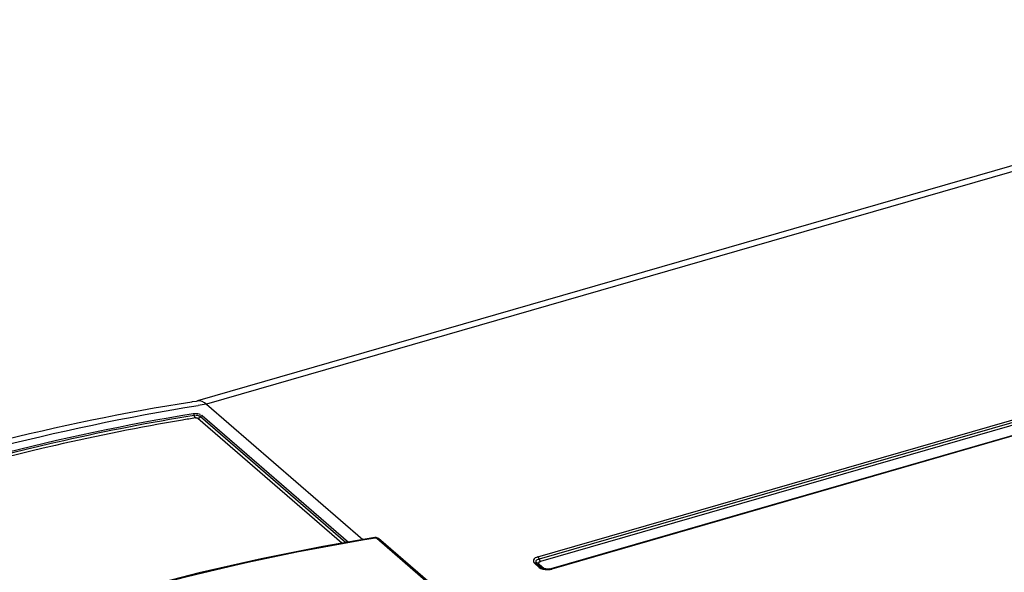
# Model space of a CAD drawing. Header units: inches. Extents: x 0 to 117, y 0 to 83.
# Tile 50 of 60: x 97.86 to 100.13, y 30.66 to 31.93. Entities that reach past the tile are written whole.
import ezdxf

# ---------------------------------------------------------------- set-up
doc = ezdxf.new("R2010")
doc.units = ezdxf.units.IN
doc.header["$LTSCALE"] = 6.431102
doc.header["$MEASUREMENT"] = 0
doc.layers.get('0').update_dxf_attribs({"linetype": 'CONTINUOUS'})

msp = doc.modelspace()

# ---------------------------------------------------------------- linework, layer by layer
at = {"color": 7, "linetype": 'CONTINUOUS'}
for p, q in [((101.3059, 31.9299), (98.2687, 31.0531)), ((101.3277, 31.9224), (98.2893, 31.0453)), ((99.0519, 30.6939), (101.5852, 31.4252)), ((101.5883, 31.42), (99.055, 30.6887)), ((101.5914, 31.4148), (99.0581, 30.6835)), ((101.6153, 31.398), (99.082, 30.6667)), ((101.6174, 31.3973), (99.0841, 30.666)), ((98.2559, 31.051), (98.2577, 31.0512)), ((98.2577, 31.0512), (98.2665, 31.0526)), ((98.2665, 31.0526), (98.2687, 31.053)), ((98.2893, 31.0453), (98.649, 30.7338)), ((98.6009, 30.7255), (98.2697, 31.0124)), ((98.6096, 30.727), (98.2756, 31.0163)), ((98.28, 31.0192), (98.6161, 30.7281)), ((98.6813, 30.7371), (98.7997, 30.6346)), ((98.8039, 30.6336), (98.6856, 30.7361)), ((99.0549, 30.6699), (99.0441, 30.6793)), ((99.0601, 30.669), (99.0492, 30.6784)), ((99.0547, 30.6772), (99.0656, 30.6679)), ((99.0607, 30.6686), (99.0601, 30.669)), ((99.0629, 30.6675), (99.0607, 30.6686)), ((99.0663, 30.6664), (99.0629, 30.6675)), ((99.078, 30.6662), (99.0749, 30.6658)), ((99.078, 30.6662), (99.0818, 30.6673))]:
    msp.add_line(p, q, dxfattribs=at)
for points in [[(98.259, 31.0237), (98.2594, 31.0234), (98.2597, 31.023), (98.2599, 31.0226), (98.2602, 31.0222), (98.2605, 31.0217), (98.2607, 31.0211), (98.2609, 31.0205), (98.2611, 31.0199)], [(98.2611, 31.0199), (98.2614, 31.0185), (98.2616, 31.0177), (98.2619, 31.017), (98.2622, 31.0162), (98.2625, 31.0156), (98.2629, 31.015), (98.2632, 31.0144), (98.2636, 31.0139), (98.2641, 31.0135)], [(98.2697, 31.0124), (98.2693, 31.0126), (98.2688, 31.0129), (98.2683, 31.0131), (98.2676, 31.0133), (98.2669, 31.0135), (98.2662, 31.0136), (98.2655, 31.0136), (98.2648, 31.0136), (98.2641, 31.0135)], [(98.2751, 31.0156), (98.2745, 31.015), (98.2739, 31.0144), (98.2732, 31.0139), (98.2725, 31.0134), (98.2718, 31.0131), (98.2711, 31.0128), (98.2704, 31.0125), (98.2697, 31.0124)], [(98.28, 31.0192), (98.2795, 31.0191), (98.279, 31.0189), (98.2784, 31.0187), (98.2779, 31.0184), (98.2774, 31.018), (98.2769, 31.0177), (98.2764, 31.0172), (98.276, 31.0168), (98.2751, 31.0156)], [(98.6766, 30.7385), (98.5574, 30.718), (98.4154, 30.6897), (98.2731, 30.657), (98.1307, 30.6201)], [(98.6856, 30.7361), (98.6852, 30.7364), (98.6836, 30.7374), (98.6819, 30.7381), (98.6802, 30.7385), (98.6786, 30.7386), (98.6769, 30.7386), (98.6766, 30.7385)], [(98.6787, 30.7377), (98.6781, 30.7381), (98.6776, 30.7384), (98.677, 30.7385), (98.6766, 30.7385)], [(98.6783, 30.7377), (98.6788, 30.7378), (98.6792, 30.7378), (98.6796, 30.7378), (98.68, 30.7377), (98.6803, 30.7376), (98.6806, 30.7375), (98.6809, 30.7374), (98.6811, 30.7373), (98.6813, 30.7371)], [(99.0492, 30.6784), (99.049, 30.6786), (99.0485, 30.679), (99.0479, 30.6792), (99.0473, 30.6794), (99.0467, 30.6795), (99.0461, 30.6796), (99.0454, 30.6795), (99.0448, 30.6795), (99.0441, 30.6793)], [(99.0547, 30.6772), (99.0538, 30.677), (99.053, 30.677), (99.0522, 30.677), (99.0516, 30.6771), (99.0512, 30.6772), (99.0507, 30.6774), (99.0502, 30.6776), (99.0498, 30.6779), (99.0496, 30.6781)], [(99.0519, 30.6939), (99.0523, 30.6935), (99.0527, 30.6931), (99.0531, 30.6926), (99.0534, 30.6921), (99.0538, 30.6915), (99.0541, 30.6908), (99.0544, 30.6901), (99.0547, 30.6894)], [(99.0547, 30.6894), (99.0552, 30.688), (99.0555, 30.6872), (99.0558, 30.6866), (99.0562, 30.6859), (99.0565, 30.6853), (99.0569, 30.6848), (99.0573, 30.6843), (99.0577, 30.6838), (99.0581, 30.6835)], [(99.0549, 30.6699), (99.0556, 30.6701), (99.0563, 30.6702), (99.0569, 30.6702), (99.0576, 30.6701), (99.0582, 30.67), (99.0587, 30.6698), (99.0593, 30.6696), (99.0598, 30.6693), (99.0601, 30.669)], [(99.062, 30.6679), (99.0623, 30.6678), (99.0629, 30.6676), (99.0635, 30.6676), (99.0642, 30.6676), (99.0649, 30.6677), (99.0656, 30.6679)], [(99.082, 30.6667), (99.0823, 30.6668), (99.0826, 30.6668), (99.083, 30.6667), (99.0834, 30.6665), (99.0838, 30.6663), (99.0841, 30.666)]]:
    msp.add_lwpolyline(points, dxfattribs=at)
for centre, radius, start, end in [((99.042, 26.1987), 4.9047, 98.828, 99.0493), ((99.038, 26.2284), 4.8473, 99.1879, 99.5457), ((99.0724, 30.6914), 0.0257, 256.1103, 260.84), ((99.0752, 30.697), 0.0323, 282.6218, 286.0565)]:
    msp.add_arc(centre, radius, start, end, dxfattribs=at)
for points, knots in [([(96.9937, 30.6713), (97.0989, 30.7156), (97.5126, 30.8764), (97.945, 30.9905), (98.2706, 31.0423)], [0, 0, 0, 0, 0.257219, 1, 1, 1, 1]), ([(97.0461, 30.7094), (97.1459, 30.7499), (97.5387, 30.8973), (97.9479, 31.0023), (98.2559, 31.051)], [0, 0, 0, 0, 0.256713, 1, 1, 1, 1]), ([(97.0569, 30.6767), (97.1558, 30.7178), (97.5456, 30.8675), (97.9525, 30.9741), (98.259, 31.0237)], [0, 0, 0, 0, 0.256419, 1, 1, 1, 1]), ([(98.2612, 31.0193), (98.1607, 31.0031), (97.7508, 30.9235), (97.3511, 30.7936), (97.0596, 30.6725)], [0, 0, 0, 0, 0.243845, 1, 1, 1, 1]), ([(98.2342, 31.0086), (98.1362, 30.9921), (97.7369, 30.9124), (97.3474, 30.785), (97.0632, 30.6669)], [0, 0, 0, 0, 0.244015, 1, 1, 1, 1]), ([(97.4434, 30.3813), (97.545, 30.4237), (97.9453, 30.578), (98.3633, 30.6874), (98.6783, 30.7377)], [0, 0, 0, 0, 0.256515, 1, 1, 1, 1]), ([(98.6854, 30.7359), (98.6849, 30.7364), (98.6836, 30.7371), (98.682, 30.7373), (98.6813, 30.7371)], [0, 0, 0, 0, 0.497916, 1, 1, 1, 1]), ([(99.0519, 30.6939), (99.0481, 30.6928), (99.0398, 30.69), (99.042, 30.6811), (99.0441, 30.6793)], [0, 0, 0, 0, 0.586343, 1, 1, 1, 1]), ([(99.055, 30.6887), (99.0523, 30.6879), (99.048, 30.6873), (99.0463, 30.6813), (99.0498, 30.6809), (99.0513, 30.6806)], [0, 0, 0, 0, 0.549079, 0.701274, 1, 1, 1, 1]), ([(99.0547, 30.6772), (99.0539, 30.678), (99.0536, 30.6816), (99.0565, 30.683), (99.0581, 30.6835)], [0, 0, 0, 0, 0.418802, 1, 1, 1, 1]), ([(99.0719, 30.6659), (99.0706, 30.666), (99.0684, 30.6664), (99.0663, 30.6672), (99.0656, 30.6679)], [0, 0, 0, 0, 0.564726, 1, 1, 1, 1]), ([(99.0734, 30.6646), (99.0749, 30.6646), (99.0779, 30.6647), (99.0808, 30.6652), (99.0823, 30.6655)], [0, 0, 0, 0, 0.509119, 1, 1, 1, 1])]:
    msp.add_open_spline(points, degree=3, knots=knots, dxfattribs=at)
for points in [[(98.2893, 31.0453), (98.2838, 31.0501), (98.2759, 31.0541), (98.2687, 31.053)], [(98.259, 31.0237), (98.2644, 31.0245), (98.2765, 31.0252), (98.2748, 31.02)], [(98.2756, 31.0163), (98.2727, 31.0187), (98.2671, 31.0212), (98.2645, 31.0184)], [(99.0549, 30.6699), (99.0598, 30.6657), (99.067, 30.6646), (99.0734, 30.6646)], [(99.082, 30.6667), (99.0776, 30.6655), (99.0728, 30.6653), (99.0684, 30.666)]]:
    msp.add_open_spline(points, degree=3, dxfattribs=at)

doc.saveas('drawing.dxf')
